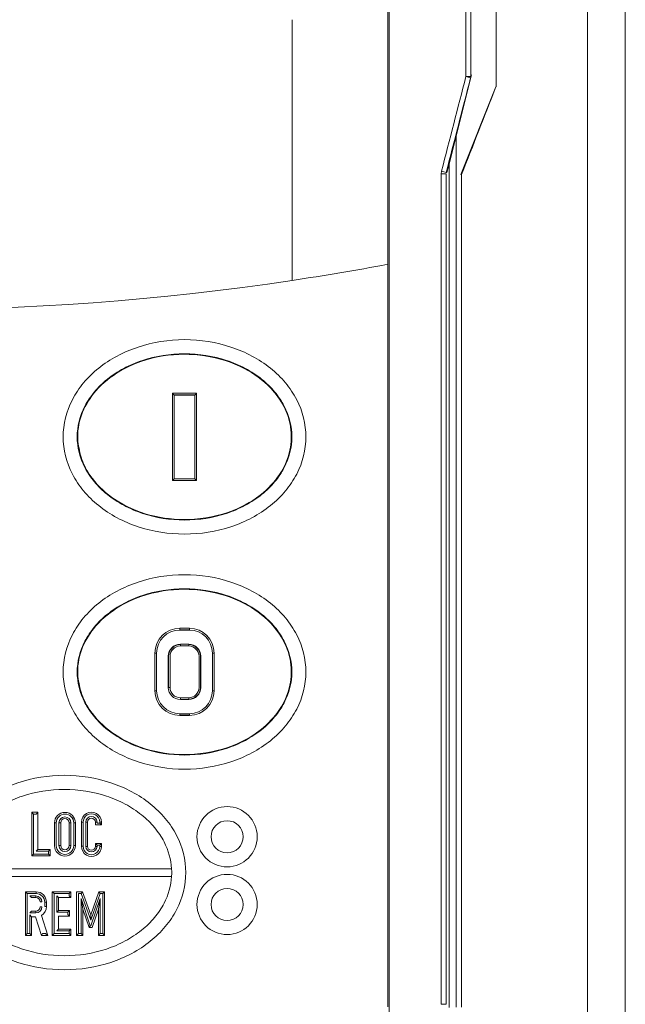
# Model space of a CAD drawing. Header units: inches. Extents: x 2934 to 6866, y 422 to 3136.
# Tile 23 of 84: x 3534 to 3570, y 1799 to 1856. Entities that reach past the tile are written whole.
import ezdxf

# ---------------------------------------------------------------- set-up
doc = ezdxf.new("R2010")
doc.units = ezdxf.units.IN
doc.header["$MEASUREMENT"] = 0
doc.layers.add('PWR_0400HP', color=7, linetype='Continuous')

# ---------------------------------------------------------------- blocks, each defined once
blk = doc.blocks.new('SSW6 S5 FRONT VIEW')
at = {"color": 7, "linetype": 'Continuous', "lineweight": 15}
for p, q in [((139.802, -74.167), (139.802, -202.812)), ((142.002, -205.699), (142.002, -74.106)), ((128.274, -85.621), (128.274, -176.621)), ((128.186, -86.076), (128.186, -132.923)), ((134.484, -105.599), (134.484, -122.599)), ((132.735, -122.006), (132.735, -106.235)), ((133.015, -106.235), (133.015, -122.006)), ((122.633, -133.857), (122.633, -118.705)), ((133.065, -121.918), (131.72, -127.231)), ((132.735, -122.006), (133.015, -122.006)), ((132.448, -127.699), (134.483, -122.599)), ((134.483, -122.599), (134.484, -122.599)), ((134.483, -122.599), (134.483, -122.599)), ((132.161, -125.488), (132.161, -176.099)), ((131.318, -127.509), (131.299, -127.659)), ((131.59, -127.584), (131.627, -127.584)), ((131.717, -127.231), (131.627, -127.584)), ((131.72, -127.231), (131.717, -127.231)), ((131.764, -176.112), (131.764, -127.059)), ((131.299, -175.928), (131.299, -127.659)), ((131.299, -127.659), (131.581, -127.659)), ((131.581, -127.659), (131.581, -175.928)), ((132.484, -127.699), (132.448, -127.699)), ((132.484, -176.099), (132.484, -127.699)), ((128.186, -132.923), (128.186, -176.076)), ((115.676, -140.418), (115.676, -145.485)), ((115.776, -140.518), (115.676, -140.418)), ((117.076, -140.418), (115.676, -140.418)), ((116.993, -140.501), (115.759, -140.501)), ((115.776, -140.518), (115.776, -145.385)), ((116.976, -140.518), (115.776, -140.518)), ((116.976, -140.518), (117.076, -140.418)), ((116.976, -145.385), (116.976, -140.518)), ((117.076, -145.485), (117.076, -140.418)), ((115.776, -145.385), (115.676, -145.485)), ((115.676, -145.485), (117.076, -145.485)), ((115.776, -145.385), (116.976, -145.385)), ((116.976, -145.385), (117.076, -145.485)), ((116.094, -154.175), (116.094, -154.075)), ((116.094, -154.075), (116.658, -154.075)), ((116.094, -154.158), (116.658, -154.158)), ((116.094, -154.175), (116.658, -154.175)), ((116.658, -154.175), (116.658, -154.075)), ((116.134, -155.004), (116.618, -155.004)), ((116.134, -155.004), (116.134, -155.104)), ((116.618, -155.004), (116.618, -155.104)), ((114.754, -155.515), (114.654, -155.515)), ((114.654, -155.515), (114.654, -157.701)), ((114.754, -155.515), (114.754, -157.701)), ((116.134, -155.104), (116.618, -155.104)), ((117.998, -155.515), (117.998, -157.701)), ((117.998, -155.515), (118.098, -155.515)), ((118.098, -155.515), (118.098, -157.701)), ((115.434, -155.704), (115.451, -155.704)), ((115.434, -155.704), (115.434, -157.515)), ((115.451, -155.704), (115.451, -157.515)), ((115.534, -155.704), (115.534, -157.515)), ((117.218, -155.704), (117.218, -157.515)), ((117.301, -155.704), (117.301, -157.515)), ((117.318, -155.704), (117.301, -155.704)), ((117.318, -155.704), (117.318, -157.515)), ((114.754, -157.701), (114.654, -157.701)), ((115.434, -157.515), (115.534, -157.515)), ((117.318, -157.515), (117.301, -157.515)), ((117.998, -157.701), (118.098, -157.701)), ((116.134, -158.215), (116.134, -158.115)), ((116.134, -158.115), (116.618, -158.115)), ((116.134, -158.215), (116.618, -158.215)), ((116.618, -158.215), (116.618, -158.115)), ((116.094, -159.041), (116.658, -159.041)), ((116.094, -159.041), (116.094, -159.141)), ((116.094, -159.059), (116.658, -159.059)), ((116.658, -159.041), (116.658, -159.141)), ((116.094, -159.141), (116.658, -159.141)), ((107.593, -164.871), (107.493, -164.771)), ((107.493, -164.771), (107.493, -167.301)), ((107.854, -164.771), (107.493, -164.771)), ((107.754, -164.871), (107.854, -164.771)), ((107.854, -166.937), (107.854, -164.771)), ((107.593, -164.871), (107.593, -167.201)), ((107.754, -164.871), (107.593, -164.871)), ((110.38, -165.348), (110.38, -166.742)), ((110.48, -165.347), (110.48, -166.742)), ((110.637, -165.341), (110.737, -165.341)), ((110.637, -166.748), (110.637, -165.341)), ((110.737, -166.748), (110.737, -165.341)), ((111.292, -165.341), (111.192, -165.341)), ((111.192, -165.341), (111.192, -165.495)), ((111.292, -165.341), (111.292, -165.395)), ((111.448, -165.395), (111.448, -165.341)), ((111.448, -165.341), (111.548, -165.341)), ((111.548, -165.495), (111.548, -165.341)), ((108.917, -165.385), (108.817, -165.385)), ((108.817, -165.385), (108.817, -166.704)), ((108.917, -165.385), (108.917, -166.704)), ((109.077, -166.704), (109.077, -165.385)), ((109.077, -165.385), (109.177, -165.385)), ((109.177, -166.704), (109.177, -165.385)), ((109.774, -165.385), (109.674, -165.385)), ((109.674, -165.385), (109.674, -166.704)), ((109.774, -165.385), (109.774, -166.704)), ((109.935, -165.385), (110.035, -165.385)), ((109.935, -166.704), (109.935, -165.385)), ((110.035, -166.704), (110.035, -165.385)), ((111.192, -165.495), (111.548, -165.495)), ((111.292, -165.395), (111.448, -165.395)), ((111.448, -165.395), (111.548, -165.495)), ((107.754, -167.037), (107.854, -166.937)), ((108.471, -167.037), (107.754, -167.037)), ((108.57, -166.937), (107.854, -166.937)), ((108.471, -167.037), (108.57, -166.937)), ((108.471, -167.201), (108.471, -167.037)), ((108.57, -167.301), (108.57, -166.937)), ((109.077, -166.704), (109.177, -166.704)), ((109.774, -166.704), (109.674, -166.704)), ((109.935, -166.704), (110.035, -166.704)), ((110.637, -166.748), (110.737, -166.748)), ((111.548, -166.58), (111.192, -166.58)), ((111.292, -166.68), (111.192, -166.58)), ((111.192, -166.58), (111.192, -166.748)), ((111.292, -166.748), (111.192, -166.748)), ((111.448, -166.68), (111.292, -166.68)), ((111.292, -166.68), (111.292, -166.748)), ((111.448, -166.68), (111.548, -166.58)), ((111.448, -166.748), (111.448, -166.68)), ((111.448, -166.748), (111.548, -166.748)), ((111.548, -166.748), (111.548, -166.58)), ((107.593, -167.201), (107.493, -167.301)), ((107.493, -167.301), (108.57, -167.301)), ((107.593, -167.201), (108.471, -167.201)), ((108.471, -167.201), (108.57, -167.301)), ((103.158, -168.048), (115.624, -168.048)), ((115.624, -168.495), (103.158, -168.495)), ((107.223, -169.491), (107.123, -169.391)), ((107.123, -169.391), (107.123, -171.922)), ((107.748, -169.391), (107.123, -169.391)), ((107.223, -169.491), (107.223, -171.822)), ((107.748, -169.491), (107.223, -169.491)), ((107.383, -169.629), (107.738, -169.629)), ((107.383, -169.629), (107.483, -169.729)), ((107.483, -169.729), (107.738, -169.729)), ((107.738, -169.629), (107.738, -169.729)), ((107.748, -169.491), (107.748, -169.391)), ((108.789, -169.491), (108.689, -169.391)), ((108.689, -169.391), (108.689, -171.922)), ((109.77, -169.391), (108.689, -169.391)), ((108.789, -169.491), (108.789, -171.822)), ((109.67, -169.491), (108.789, -169.491)), ((108.946, -169.625), (109.046, -169.725)), ((108.946, -170.573), (108.946, -169.625)), ((109.046, -170.473), (109.046, -169.725)), ((109.046, -169.725), (109.77, -169.725)), ((109.67, -169.491), (109.77, -169.391)), ((109.67, -169.625), (109.67, -169.491)), ((109.67, -169.625), (109.77, -169.725)), ((109.77, -169.725), (109.77, -169.391)), ((110.104, -169.391), (110.104, -171.922)), ((110.442, -169.391), (110.104, -169.391)), ((110.371, -169.491), (110.204, -169.491)), ((110.204, -169.491), (110.204, -171.822)), ((110.364, -169.783), (110.465, -170.393)), ((110.364, -169.783), (110.897, -171.363)), ((110.364, -171.822), (110.364, -169.783)), ((110.371, -169.491), (110.442, -169.391)), ((110.925, -171.038), (110.371, -169.491)), ((110.924, -170.738), (110.442, -169.391)), ((111.394, -169.391), (110.924, -170.738)), ((111.465, -169.491), (110.925, -171.038)), ((110.935, -171.363), (111.467, -169.783)), ((111.467, -169.783), (111.367, -170.393)), ((111.465, -169.491), (111.394, -169.391)), ((111.728, -169.391), (111.394, -169.391)), ((111.628, -169.491), (111.465, -169.491)), ((111.467, -169.783), (111.467, -171.822)), ((111.628, -169.491), (111.728, -169.391)), ((111.628, -171.822), (111.628, -169.491)), ((111.728, -171.922), (111.728, -169.391)), ((107.383, -170.618), (107.483, -170.518)), ((107.738, -170.518), (107.483, -170.518)), ((107.738, -170.618), (107.738, -170.518)), ((108.088, -169.979), (107.988, -169.979)), ((108.088, -170.268), (107.988, -170.268)), ((108.248, -169.991), (108.348, -169.991)), ((108.248, -170.243), (108.248, -169.991)), ((108.248, -170.243), (108.348, -170.243)), ((108.348, -170.243), (108.348, -169.991)), ((108.946, -170.573), (109.046, -170.473)), ((109.683, -170.473), (109.046, -170.473)), ((109.583, -170.573), (109.683, -170.473)), ((109.683, -170.814), (109.683, -170.473)), ((110.465, -170.393), (110.825, -171.463)), ((110.465, -171.922), (110.465, -170.393)), ((111.007, -171.463), (111.367, -170.393)), ((111.367, -170.393), (111.367, -171.922)), ((107.738, -170.618), (107.383, -170.618)), ((107.383, -170.737), (107.483, -170.837)), ((107.383, -171.822), (107.383, -170.737)), ((107.483, -171.922), (107.483, -170.837)), ((107.483, -170.837), (107.711, -170.837)), ((107.711, -170.837), (108.052, -171.922)), ((108.435, -171.922), (108.052, -170.761)), ((109.583, -170.573), (108.946, -170.573)), ((109.046, -170.814), (109.683, -170.814)), ((109.046, -171.557), (109.046, -170.814)), ((109.583, -170.714), (109.583, -170.573)), ((109.583, -170.714), (109.683, -170.814)), ((110.925, -171.038), (110.924, -170.738)), ((108.946, -171.657), (109.046, -171.557)), ((109.67, -171.657), (108.946, -171.657)), ((109.77, -171.557), (109.046, -171.557)), ((109.67, -171.657), (109.77, -171.557)), ((109.67, -171.822), (109.67, -171.657)), ((109.77, -171.922), (109.77, -171.557)), ((110.897, -171.363), (110.825, -171.463)), ((110.825, -171.463), (111.007, -171.463)), ((110.897, -171.363), (110.935, -171.363)), ((107.223, -171.822), (107.123, -171.922)), ((107.123, -171.922), (107.483, -171.922)), ((107.223, -171.822), (107.383, -171.822)), ((107.383, -171.822), (107.483, -171.922)), ((108.125, -171.822), (108.052, -171.922)), ((108.052, -171.922), (108.435, -171.922)), ((108.125, -171.822), (108.297, -171.822)), ((108.297, -171.822), (108.435, -171.922)), ((108.789, -171.822), (108.689, -171.922)), ((108.689, -171.922), (109.77, -171.922)), ((108.789, -171.822), (109.67, -171.822)), ((109.67, -171.822), (109.77, -171.922)), ((110.204, -171.822), (110.104, -171.922)), ((110.104, -171.922), (110.465, -171.922)), ((110.204, -171.822), (110.364, -171.822)), ((110.364, -171.822), (110.465, -171.922)), ((111.467, -171.822), (111.367, -171.922)), ((111.367, -171.922), (111.728, -171.922)), ((111.467, -171.822), (111.628, -171.822)), ((111.628, -171.822), (111.728, -171.922)), ((131.299, -175.928), (131.581, -175.928))]:
    blk.add_line(p, q, dxfattribs=at)
for centre, radius in [((118.851, -166.189), 1.75), ((118.851, -166.189), 0.932), ((118.851, -170.126), 1.75), ((118.851, -170.126), 0.932)]:
    blk.add_circle(centre, radius, dxfattribs=at)
for centre, radius, start, end in [((131.667, -126.417), 4.538, 72.8346, 76.3874), ((130.199, -132.121), 4.746, 72.9516, 76.3587), ((99.386, 21.311), 156.9, 278.52078, 280.57701), ((99.386, 21.311), 156.9, 261.52612, 278.52078), ((116.094, -155.515), 1.44, 90, 180), ((116.094, -155.515), 1.34, 90, 180), ((116.658, -155.515), 1.44, 0, 90), ((116.658, -155.515), 1.34, 0, 90), ((116.134, -155.704), 0.7, 90, 180), ((116.134, -155.704), 0.683, 90, 180), ((116.618, -155.704), 0.7, 0, 90), ((116.618, -155.704), 0.683, 0, 90), ((116.134, -155.704), 0.6, 90, 180), ((116.618, -155.704), 0.6, 0, 90), ((116.094, -157.701), 1.44, 180, 270), ((116.094, -157.701), 1.34, 180, 270), ((116.134, -157.515), 0.7, 180, 270), ((116.134, -157.515), 0.6, 180, 270), ((116.618, -157.515), 0.683, 270, 0), ((116.618, -157.515), 0.7, 270, 0), ((116.618, -157.515), 0.6, 270, 0), ((116.658, -157.701), 1.34, 270, 0), ((116.658, -157.701), 1.44, 270, 0), ((109.426, -165.385), 0.609, 0, 180), ((110.964, -165.341), 0.584, 0, 180.6139), ((109.426, -165.385), 0.509, 0, 180), ((109.426, -165.385), 0.348, 0, 180), ((109.426, -165.385), 0.248, 0, 180), ((110.964, -165.341), 0.484, 0, 180.6743), ((110.964, -165.341), 0.328, 0, 180), ((110.964, -165.341), 0.228, 0, 180), ((109.426, -166.704), 0.609, 180, 0), ((109.426, -166.704), 0.509, 180, 0), ((109.426, -166.704), 0.348, 180, 0), ((109.426, -166.704), 0.248, 180, 0), ((110.964, -166.748), 0.584, 179.3861, 0), ((110.964, -166.748), 0.484, 179.3257, 0), ((110.964, -166.748), 0.328, 180, 0), ((110.964, -166.748), 0.228, 180, 0), ((107.738, -169.979), 0.35, 0, 90), ((107.738, -169.979), 0.25, 0, 90), ((107.748, -169.991), 0.6, 0, 90), ((107.748, -169.991), 0.5, 0, 90), ((107.738, -170.268), 0.35, 270, 0), ((107.738, -170.268), 0.25, 270, 0), ((107.748, -170.243), 0.6, 300.4437, 0)]:
    blk.add_arc(centre, radius, start, end, dxfattribs=at)
for centre, major_axis, ratio, start_param, end_param in [((99.274, -297.027), (522.032, 2030.715), 0.005346, 1.485876, 1.488596), ((99.564, -297.102), (521.732, 2030.715), 0.005343, 1.485875, 1.488595), ((99.502, -187.581), (544.938, 1389.746), 0.005932, 4.757817, 4.761491)]:
    blk.add_ellipse(centre, major_axis=major_axis, ratio=ratio, start_param=start_param, end_param=end_param, dxfattribs=at)
for points, knots in [([(123.433, -142.951), (123.433, -142.212), (123.25, -141.472), (122.719, -140.448), (122.501, -140.12), (121.987, -139.505), (121.693, -139.218), (121.04, -138.695), (120.681, -138.459), (119.913, -138.048), (119.504, -137.873), (118.223, -137.448), (117.3, -137.301), (115.452, -137.301), (114.529, -137.448), (113.249, -137.873), (112.839, -138.048), (112.071, -138.459), (111.712, -138.695), (111.059, -139.218), (110.765, -139.505), (110.252, -140.12), (110.033, -140.448), (109.502, -141.472), (109.319, -142.212), (109.319, -142.951), (109.319, -143.691), (109.502, -144.43), (110.033, -145.455), (110.252, -145.783), (110.765, -146.398), (111.059, -146.685), (111.712, -147.208), (112.071, -147.444), (112.839, -147.855), (113.249, -148.03), (114.529, -148.455), (115.452, -148.602), (117.3, -148.602), (118.223, -148.455), (119.504, -148.03), (119.913, -147.855), (120.681, -147.444), (121.04, -147.208), (121.693, -146.685), (121.987, -146.398), (122.501, -145.783), (122.719, -145.455), (123.25, -144.43), (123.433, -143.691), (123.433, -142.951)], [3.141593, 3.141593, 3.141593, 3.141593, 3.534292, 3.534292, 3.730641, 3.730641, 3.926991, 3.926991, 4.12334, 4.12334, 4.31969, 4.31969, 4.712389, 4.712389, 5.105088, 5.105088, 5.301438, 5.301438, 5.497787, 5.497787, 5.694137, 5.694137, 5.890486, 5.890486, 6.283185, 6.283185, 6.283185, 6.675884, 6.675884, 6.872234, 6.872234, 7.068583, 7.068583, 7.264933, 7.264933, 7.461283, 7.461283, 7.853982, 7.853982, 8.246681, 8.246681, 8.44303, 8.44303, 8.63938, 8.63938, 8.835729, 8.835729, 9.032079, 9.032079, 9.424778, 9.424778, 9.424778, 9.424778]), ([(122.616, -142.951), (122.616, -142.345), (122.467, -141.738), (122.022, -140.878), (121.836, -140.6), (121.396, -140.073), (121.141, -139.823), (120.569, -139.366), (120.253, -139.157), (119.57, -138.792), (119.203, -138.635), (118.052, -138.253), (117.214, -138.119), (115.538, -138.119), (114.7, -138.253), (113.549, -138.635), (113.183, -138.792), (112.499, -139.157), (112.183, -139.366), (111.611, -139.823), (111.356, -140.073), (110.916, -140.6), (110.731, -140.878), (110.286, -141.738), (110.137, -142.345), (110.137, -142.951), (110.137, -143.557), (110.286, -144.164), (110.731, -145.025), (110.916, -145.303), (111.356, -145.83), (111.611, -146.08), (112.183, -146.537), (112.499, -146.746), (113.183, -147.111), (113.549, -147.268), (114.7, -147.65), (115.538, -147.784), (117.214, -147.784), (118.052, -147.65), (119.203, -147.268), (119.57, -147.111), (120.253, -146.746), (120.569, -146.537), (121.141, -146.08), (121.396, -145.83), (121.836, -145.303), (122.022, -145.025), (122.467, -144.164), (122.616, -143.557), (122.616, -142.951)], [3.141593, 3.141593, 3.141593, 3.141593, 3.534292, 3.534292, 3.730641, 3.730641, 3.926991, 3.926991, 4.12334, 4.12334, 4.31969, 4.31969, 4.712389, 4.712389, 5.105088, 5.105088, 5.301438, 5.301438, 5.497787, 5.497787, 5.694137, 5.694137, 5.890486, 5.890486, 6.283185, 6.283185, 6.283185, 6.675884, 6.675884, 6.872234, 6.872234, 7.068583, 7.068583, 7.264933, 7.264933, 7.461283, 7.461283, 7.853982, 7.853982, 8.246681, 8.246681, 8.44303, 8.44303, 8.63938, 8.63938, 8.835729, 8.835729, 9.032079, 9.032079, 9.424778, 9.424778, 9.424778, 9.424778]), ([(110.176, -143.219), (110.233, -143.572), (110.357, -144.347), (111.064, -145.554), (112.386, -146.759), (114.349, -147.606), (116.748, -147.872), (119.068, -147.415), (120.913, -146.353), (122.034, -145.084), (122.586, -143.735), (122.621, -142.395), (122.197, -141.14), (121.306, -139.918), (119.756, -138.794), (117.569, -138.114), (115.037, -138.122), (112.806, -138.876), (111.235, -140.131), (110.37, -141.483), (110.142, -142.557), (110.172, -143.133), (110.176, -143.219)], [0, 0, 0, 0, 0.030816, 0.067696, 0.118772, 0.183791, 0.249684, 0.325728, 0.384906, 0.431339, 0.47013, 0.509057, 0.544994, 0.583153, 0.638627, 0.708078, 0.778415, 0.855394, 0.907666, 0.94995, 0.992478, 1, 1, 1, 1]), ([(123.433, -156.611), (123.433, -155.872), (123.25, -155.132), (122.719, -154.107), (122.501, -153.78), (121.987, -153.165), (121.693, -152.878), (121.04, -152.355), (120.681, -152.119), (119.913, -151.708), (119.504, -151.533), (118.223, -151.108), (117.3, -150.961), (115.452, -150.961), (114.529, -151.108), (113.249, -151.533), (112.839, -151.708), (112.071, -152.119), (111.712, -152.355), (111.059, -152.878), (110.765, -153.165), (110.252, -153.78), (110.033, -154.107), (109.502, -155.132), (109.319, -155.872), (109.319, -156.611), (109.319, -157.351), (109.502, -158.09), (110.033, -159.115), (110.252, -159.443), (110.765, -160.058), (111.059, -160.345), (111.712, -160.868), (112.071, -161.104), (112.839, -161.515), (113.249, -161.69), (114.529, -162.115), (115.452, -162.262), (117.3, -162.262), (118.223, -162.115), (119.504, -161.69), (119.913, -161.515), (120.681, -161.104), (121.04, -160.868), (121.693, -160.345), (121.987, -160.058), (122.501, -159.443), (122.719, -159.115), (123.25, -158.09), (123.433, -157.351), (123.433, -156.611)], [3.141593, 3.141593, 3.141593, 3.141593, 3.534292, 3.534292, 3.730641, 3.730641, 3.926991, 3.926991, 4.12334, 4.12334, 4.31969, 4.31969, 4.712389, 4.712389, 5.105088, 5.105088, 5.301438, 5.301438, 5.497787, 5.497787, 5.694137, 5.694137, 5.890486, 5.890486, 6.283185, 6.283185, 6.283185, 6.675884, 6.675884, 6.872234, 6.872234, 7.068583, 7.068583, 7.264933, 7.264933, 7.461283, 7.461283, 7.853982, 7.853982, 8.246681, 8.246681, 8.44303, 8.44303, 8.63938, 8.63938, 8.835729, 8.835729, 9.032079, 9.032079, 9.424778, 9.424778, 9.424778, 9.424778]), ([(122.616, -156.611), (122.616, -156.005), (122.467, -155.398), (122.022, -154.538), (121.836, -154.26), (121.396, -153.732), (121.141, -153.483), (120.569, -153.026), (120.253, -152.817), (119.57, -152.452), (119.203, -152.295), (118.052, -151.913), (117.214, -151.779), (115.538, -151.779), (114.7, -151.913), (113.549, -152.295), (113.183, -152.452), (112.499, -152.817), (112.183, -153.026), (111.611, -153.483), (111.356, -153.732), (110.916, -154.26), (110.731, -154.538), (110.286, -155.398), (110.137, -156.005), (110.137, -156.611), (110.137, -157.217), (110.286, -157.824), (110.731, -158.685), (110.916, -158.963), (111.356, -159.49), (111.611, -159.74), (112.183, -160.197), (112.499, -160.406), (113.183, -160.771), (113.549, -160.928), (114.7, -161.31), (115.538, -161.444), (117.214, -161.444), (118.052, -161.31), (119.203, -160.928), (119.57, -160.771), (120.253, -160.406), (120.569, -160.197), (121.141, -159.74), (121.396, -159.49), (121.836, -158.963), (122.022, -158.685), (122.467, -157.824), (122.616, -157.217), (122.616, -156.611)], [3.141593, 3.141593, 3.141593, 3.141593, 3.534292, 3.534292, 3.730641, 3.730641, 3.926991, 3.926991, 4.12334, 4.12334, 4.31969, 4.31969, 4.712389, 4.712389, 5.105088, 5.105088, 5.301438, 5.301438, 5.497787, 5.497787, 5.694137, 5.694137, 5.890486, 5.890486, 6.283185, 6.283185, 6.283185, 6.675884, 6.675884, 6.872234, 6.872234, 7.068583, 7.068583, 7.264933, 7.264933, 7.461283, 7.461283, 7.853982, 7.853982, 8.246681, 8.246681, 8.44303, 8.44303, 8.63938, 8.63938, 8.835729, 8.835729, 9.032079, 9.032079, 9.424778, 9.424778, 9.424778, 9.424778]), ([(110.176, -156.879), (110.233, -157.232), (110.357, -158.007), (111.064, -159.214), (112.386, -160.419), (114.349, -161.266), (116.748, -161.532), (119.068, -161.075), (120.913, -160.013), (122.034, -158.744), (122.586, -157.395), (122.621, -156.054), (122.197, -154.8), (121.306, -153.578), (119.756, -152.454), (117.569, -151.774), (115.037, -151.782), (112.806, -152.536), (111.235, -153.791), (110.37, -155.143), (110.142, -156.217), (110.172, -156.793), (110.176, -156.879)], [0, 0, 0, 0, 0.030816, 0.067696, 0.118772, 0.183791, 0.249684, 0.325728, 0.384906, 0.431339, 0.47013, 0.509057, 0.544994, 0.583153, 0.638627, 0.708078, 0.778415, 0.855394, 0.907666, 0.94995, 0.992478, 1, 1, 1, 1]), ([(116.448, -168.271), (116.448, -167.532), (116.265, -166.792), (115.734, -165.767), (115.516, -165.44), (115.002, -164.825), (114.708, -164.538), (114.055, -164.015), (113.696, -163.779), (112.928, -163.368), (112.519, -163.193), (111.238, -162.768), (110.315, -162.621), (108.467, -162.621), (107.544, -162.768), (106.264, -163.193), (105.854, -163.368), (105.086, -163.779), (104.727, -164.015), (104.074, -164.538), (103.78, -164.825), (103.267, -165.44), (103.048, -165.767), (102.517, -166.792), (102.334, -167.532), (102.334, -168.271), (102.334, -169.011), (102.517, -169.75), (103.048, -170.775), (103.267, -171.103), (103.78, -171.718), (104.074, -172.005), (104.727, -172.528), (105.086, -172.764), (105.854, -173.175), (106.264, -173.35), (107.544, -173.775), (108.467, -173.922), (110.315, -173.922), (111.238, -173.775), (112.519, -173.35), (112.928, -173.175), (113.696, -172.764), (114.055, -172.528), (114.708, -172.005), (115.002, -171.718), (115.516, -171.103), (115.734, -170.775), (116.265, -169.75), (116.448, -169.011), (116.448, -168.271)], [3.141593, 3.141593, 3.141593, 3.141593, 3.534292, 3.534292, 3.730641, 3.730641, 3.926991, 3.926991, 4.12334, 4.12334, 4.31969, 4.31969, 4.712389, 4.712389, 5.105088, 5.105088, 5.301438, 5.301438, 5.497787, 5.497787, 5.694137, 5.694137, 5.890486, 5.890486, 6.283185, 6.283185, 6.283185, 6.675884, 6.675884, 6.872234, 6.872234, 7.068583, 7.068583, 7.264933, 7.264933, 7.461283, 7.461283, 7.853982, 7.853982, 8.246681, 8.246681, 8.44303, 8.44303, 8.63938, 8.63938, 8.835729, 8.835729, 9.032079, 9.032079, 9.424778, 9.424778, 9.424778, 9.424778]), ([(115.624, -168.048), (115.592, -167.517), (115.445, -166.988), (115.037, -166.198), (114.851, -165.92), (114.411, -165.392), (114.156, -165.143), (113.584, -164.686), (113.268, -164.477), (112.585, -164.112), (112.218, -163.955), (111.067, -163.573), (110.229, -163.439), (108.553, -163.439), (107.715, -163.573), (106.564, -163.955), (106.198, -164.112), (105.514, -164.477), (105.198, -164.686), (104.626, -165.143), (104.371, -165.392), (103.931, -165.92), (103.746, -166.198), (103.337, -166.988), (103.19, -167.517), (103.158, -168.048)], [3.189826, 3.189826, 3.189826, 3.189826, 3.534292, 3.534292, 3.730641, 3.730641, 3.926991, 3.926991, 4.12334, 4.12334, 4.31969, 4.31969, 4.712389, 4.712389, 5.105088, 5.105088, 5.301438, 5.301438, 5.497787, 5.497787, 5.694137, 5.694137, 5.890486, 5.890486, 6.234952, 6.234952, 6.234952, 6.234952]), ([(115.624, -168.495), (115.628, -168.42), (115.631, -168.346), (115.631, -168.197), (115.628, -168.123), (115.624, -168.048)], [3.09333714, 3.09333714, 3.09333714, 3.09333714, 3.14159265, 3.14159265, 3.18982643, 3.18982643, 3.18982643, 3.18982643]), ([(103.158, -168.495), (103.19, -169.026), (103.337, -169.555), (103.746, -170.345), (103.931, -170.623), (104.371, -171.15), (104.626, -171.4), (105.198, -171.857), (105.514, -172.066), (106.198, -172.431), (106.564, -172.588), (107.715, -172.97), (108.553, -173.104), (110.229, -173.104), (111.067, -172.97), (112.218, -172.588), (112.585, -172.431), (113.268, -172.066), (113.584, -171.857), (114.156, -171.4), (114.411, -171.15), (114.851, -170.623), (115.037, -170.345), (115.445, -169.555), (115.592, -169.026), (115.624, -168.495)], [0.048256, 0.048256, 0.048256, 0.048256, 0.392699, 0.392699, 0.589049, 0.589049, 0.785398, 0.785398, 0.981748, 0.981748, 1.178097, 1.178097, 1.570796, 1.570796, 1.963495, 1.963495, 2.159845, 2.159845, 2.356194, 2.356194, 2.552544, 2.552544, 2.748894, 2.748894, 3.093337, 3.093337, 3.093337, 3.093337])]:
    blk.add_open_spline(points, degree=3, knots=knots, dxfattribs=at)
for points in [[(110.48, -165.347), (110.447, -165.347), (110.413, -165.348), (110.38, -165.348)], [(110.48, -166.742), (110.447, -166.742), (110.413, -166.742), (110.38, -166.742)]]:
    blk.add_open_spline(points, degree=3, dxfattribs=at)

msp = doc.modelspace()

# ---------------------------------------------------------------- block references
at = {"layer": 'PWR_0400HP'}
msp.add_blockref('SSW6 S5 FRONT VIEW', (3427.565, 1974.562), dxfattribs=at)

doc.saveas('drawing.dxf')
